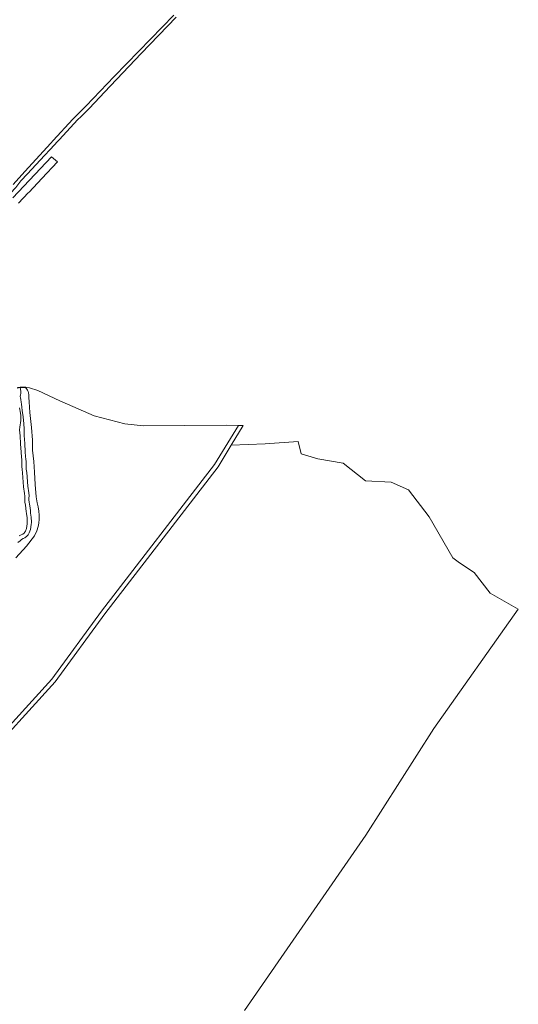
# Model space of a CAD drawing. Header units: metres. Extents: x 200176 to 205485, y 394066 to 399855.
# Tile 186 of 230: x 204697 to 205052, y 396910 to 397611. Entities that reach past the tile are written whole.
import ezdxf

# ---------------------------------------------------------------- set-up
doc = ezdxf.new("R2010")
doc.units = ezdxf.units.M
for name, color, linetype, lineweight in [('B-WE-GR-BOS_GEMENGD-GV', 40, 'Continuous', 13), ('B-WE-OG-WATER-GV', 130, 'Continuous', 18), ('B-WE-OG-WATER_SLOOT-GV', 120, 'Continuous', 18), ('B-WE-VH-VERHARDING_ASFALT-GV', 252, 'Continuous', 18), ('B-WE-VH-VERHARDING_FUNDERING_ZAND-GV', 7, 'Continuous', 18)]:
    doc.layers.add(name, color=color, linetype=linetype, lineweight=lineweight)

msp = doc.modelspace()

# ---------------------------------------------------------------- linework, layer by layer
at = {"layer": 'B-WE-GR-BOS_GEMENGD-GV', "flags": 128}
for points in [[(204665.53, 397082.042), (204719.541, 397141.233), (204754.828, 397189.712), (204835.393, 397294.299), (204852.336, 397322.151), (204843.61, 397322.314), (204784.759, 397321.811), (204771.353, 397323.17), (204749.589, 397329.051), (204734.272, 397335.692), (204725.207, 397339.741), (204709.538, 397347.146), (204703.576, 397348.925), (204701.004, 397349.358), (204696.805, 397349.297), (204694.895, 397349.117)], [(204694.792, 397348.726), (204696.78, 397349.157), (204700.329, 397349.138), (204700.594, 397349.035), (204700.947, 397348.844), (204701.226, 397348.663), (204701.655, 397347.991), (204702.027, 397347.319), (204702.519, 397346.39), (204702.893, 397345.364), (204703.013, 397343.925), (204703.044, 397341.973), (204703.2, 397338.992), (204703.805, 397331.333), (204705.032, 397320.57), (204705.643, 397311.561), (204705.615, 397304.493), (204706.563, 397296.42), (204707.139, 397288.716), (204707.55, 397279.917), (204708.309, 397271.183), (204709.065, 397266.906), (204709.673, 397264.105), (204710.28, 397260.972), (204710.428, 397258.255), (204710.397, 397255.308), (204710.232, 397252.58), (204709.647, 397250.191), (204708.828, 397246.984), (204707.166, 397243.553), (204701.373, 397236.003), (204693.702, 397227.753)], [(204856.673, 396905.036), (204943.202, 397030.035), (204991.588, 397106.175), (205051.715, 397191.091), (205031.769, 397202.56), (205020.325, 397217.366), (205009.884, 397224.292), (205005.197, 397227.861), (204988.337, 397257.026), (204973.596, 397276.288), (204961.061, 397281.653), (204942.928, 397282.598), (204927.065, 397295.213), (204908.858, 397298.408), (204897.082, 397301.843), (204894.838, 397310.759), (204871.339, 397308.934), (204847.267, 397308.045), (204837.871, 397292.599), (204757.23, 397187.914), (204721.869, 397139.333), (204667.746, 397080.02)]]:
    msp.add_lwpolyline(points, dxfattribs=at)
at = {"layer": 'B-WE-OG-WATER-GV', "flags": 128}
for points in [[(204695.252, 397238.598), (204696.782, 397239.955), (204697.919, 397240.934), (204698.93, 397241.521), (204700.196, 397242.117), (204701.63, 397243.132), (204702.497, 397244.123), (204703.304, 397245.638), (204704.213, 397247.948), (204704.796, 397251.573), (204704.899, 397252.972), (204704.891, 397254.401), (204704.781, 397255.545), (204704.711, 397256.768), (204704.529, 397258.133), (204704.321, 397259.665), (204704.162, 397261.221), (204703.911, 397263.38), (204703.491, 397265.999), (204703.228, 397267.515), (204703.145, 397269), (204703.128, 397270.388), (204703.187, 397271.853), (204702.99, 397274.015), (204702.261, 397278.807), (204701.56, 397288.702), (204701.204, 397290.953), (204701.08, 397292.95), (204701.083, 397294.697), (204701.099, 397296.358), (204700.977, 397298.086), (204700.766, 397299.932), (204700.441, 397303.319), (204700.12, 397309.22), (204699.726, 397314.925), (204699.598, 397319.799), (204699.447, 397323.26), (204699.105, 397328.284), (204698.272, 397332.799), (204698.142, 397335.092), (204697.893, 397337.253), (204697.587, 397338.815), (204697.233, 397340.654), (204697.009, 397341.862), (204696.922, 397342.861), (204697.023, 397343.942), (204697.243, 397344.862), (204697.342, 397345.626), (204697.384, 397346.069), (204697.325, 397346.57), (204696.78, 397349.157), (204694.792, 397348.726)], [(204696.393, 397334.757), (204697.039, 397330.896), (204697.26, 397329.101), (204697.269, 397327.545), (204697.246, 397325.744), (204697.068, 397324.06), (204696.906, 397322.66), (204696.64, 397320.914), (204696.449, 397318.891), (204696.783, 397314.721), (204697.177, 397309.038), (204697.5, 397303.098), (204697.833, 397299.625), (204698.039, 397297.815), (204698.148, 397296.268), (204698.134, 397294.714), (204698.131, 397292.861), (204698.269, 397290.631), (204698.627, 397288.367), (204699.328, 397278.481), (204700.061, 397273.659), (204700.232, 397271.778), (204700.178, 397270.429), (204700.197, 397268.899), (204700.293, 397267.179), (204700.582, 397265.514), (204700.989, 397262.976), (204701.23, 397260.9), (204701.392, 397259.316), (204701.606, 397257.74), (204701.773, 397256.487), (204701.84, 397255.319), (204701.943, 397254.252), (204701.949, 397253.072), (204701.864, 397251.916), (204701.352, 397248.731), (204700.621, 397246.875), (204700.053, 397245.809), (204699.64, 397245.337), (204698.704, 397244.674), (204697.558, 397244.135), (204696.201, 397243.347)]]:
    msp.add_lwpolyline(points, dxfattribs=at)
at = {"layer": 'B-WE-OG-WATER_SLOOT-GV', "flags": 128}
for points in [[(204693.702, 397227.753), (204701.373, 397236.003), (204707.166, 397243.553), (204708.828, 397246.984), (204709.647, 397250.191), (204710.232, 397252.58), (204710.397, 397255.308), (204710.428, 397258.255), (204710.28, 397260.972), (204709.673, 397264.105), (204709.065, 397266.906), (204708.309, 397271.183), (204707.55, 397279.917), (204707.139, 397288.716), (204706.563, 397296.42), (204705.615, 397304.493), (204705.643, 397311.561), (204705.032, 397320.57), (204703.805, 397331.333), (204703.2, 397338.992), (204703.044, 397341.973), (204703.013, 397343.925), (204702.893, 397345.364), (204702.519, 397346.39), (204702.027, 397347.319), (204701.655, 397347.991), (204701.226, 397348.663), (204700.947, 397348.844), (204700.594, 397349.035), (204700.329, 397349.138), (204696.78, 397349.157), (204697.325, 397346.57), (204697.384, 397346.069), (204697.342, 397345.626), (204697.243, 397344.862), (204697.023, 397343.942), (204696.922, 397342.861), (204697.009, 397341.862), (204697.233, 397340.654), (204697.587, 397338.815), (204697.893, 397337.253), (204698.142, 397335.092), (204698.272, 397332.799), (204699.105, 397328.284), (204699.447, 397323.26), (204699.598, 397319.799), (204699.726, 397314.925), (204700.12, 397309.22), (204700.441, 397303.319), (204700.766, 397299.932), (204700.977, 397298.086), (204701.099, 397296.358), (204701.083, 397294.697), (204701.08, 397292.95), (204701.204, 397290.953), (204701.56, 397288.702), (204702.261, 397278.807), (204702.99, 397274.015), (204703.187, 397271.853), (204703.128, 397270.388), (204703.145, 397269), (204703.228, 397267.515), (204703.491, 397265.999), (204703.911, 397263.38), (204704.162, 397261.221), (204704.321, 397259.665), (204704.529, 397258.133), (204704.711, 397256.768), (204704.781, 397255.545), (204704.891, 397254.401), (204704.899, 397252.972), (204704.796, 397251.573), (204704.213, 397247.948), (204703.304, 397245.638), (204702.497, 397244.123), (204701.63, 397243.132), (204700.196, 397242.117), (204698.93, 397241.521), (204697.919, 397240.934), (204696.782, 397239.955), (204695.252, 397238.598)], [(204696.201, 397243.347), (204697.558, 397244.135), (204698.704, 397244.674), (204699.64, 397245.337), (204700.053, 397245.809), (204700.621, 397246.875), (204701.352, 397248.731), (204701.864, 397251.916), (204701.949, 397253.072), (204701.943, 397254.252), (204701.84, 397255.319), (204701.773, 397256.487), (204701.606, 397257.74), (204701.392, 397259.316), (204701.23, 397260.9), (204700.989, 397262.976), (204700.582, 397265.514), (204700.293, 397267.179), (204700.197, 397268.899), (204700.178, 397270.429), (204700.232, 397271.778), (204700.061, 397273.659), (204699.328, 397278.481), (204698.627, 397288.367), (204698.269, 397290.631), (204698.131, 397292.861), (204698.134, 397294.714), (204698.148, 397296.268), (204698.039, 397297.815), (204697.833, 397299.625), (204697.5, 397303.098), (204697.177, 397309.038), (204696.783, 397314.721), (204696.449, 397318.891), (204696.64, 397320.914), (204696.906, 397322.66), (204697.068, 397324.06), (204697.246, 397325.744), (204697.269, 397327.545), (204697.26, 397329.101), (204697.039, 397330.896), (204696.393, 397334.757)]]:
    msp.add_lwpolyline(points, dxfattribs=at)
at = {"layer": 'B-WE-VH-VERHARDING_ASFALT-GV', "flags": 128}
for points in [[(204806.321, 397614.681), (204781.412, 397588.88), (204763.771, 397570.919), (204743.928, 397550.033), (204738.238, 397544.262), (204735.71, 397541.858), (204734.41, 397540.441), (204720.371, 397525.133), (204718.778, 397523.387), (204700.269, 397503.107), (204691.963, 397493.846)], [(204659.63, 397452.46), (204671.966, 397467.382), (204688.26, 397485.922), (204689.993, 397487.682), (204693.684, 397491.77), (204697.339, 397496.411), (204701.974, 397501.578), (204711.066, 397511.222), (204721.354, 397522.134), (204723.326, 397524.225), (204724.933, 397525.929), (204737.76, 397539.902), (204740.282, 397542.286), (204745.952, 397548.037), (204761.078, 397563.957), (204765.832, 397568.961), (204783.057, 397587.264), (204807.98, 397613.079)], [(204695.767, 397480.473), (204702.492, 397487.926), (204703.379, 397488.474), (204712.247, 397498.177), (204723.484, 397510.033), (204719.209, 397513.682), (204691.547, 397484.304)]]:
    msp.add_lwpolyline(points, dxfattribs=at)
at = {"layer": 'B-WE-VH-VERHARDING_FUNDERING_ZAND-GV', "flags": 128}
msp.add_lwpolyline([(204667.746, 397080.02), (204721.869, 397139.333), (204757.23, 397187.914), (204837.871, 397292.599), (204847.267, 397308.045), (204855.827, 397322.117), (204852.336, 397322.151), (204835.393, 397294.299), (204754.828, 397189.712), (204719.541, 397141.233), (204665.53, 397082.042)], dxfattribs=at)

doc.saveas('drawing.dxf')
